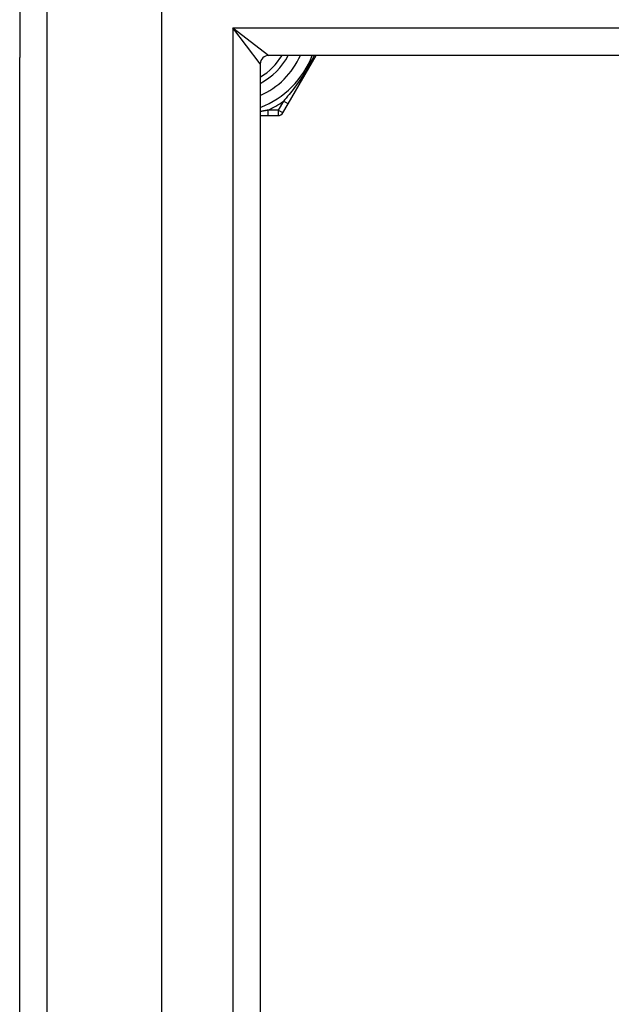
# Model space of a CAD drawing. Header units: inches. Extents: x 96 to 240, y 67 to 108.
# Tile 4 of 33: x 96.11 to 98.24, y 102.42 to 105.96. Entities that reach past the tile are written whole.
import ezdxf

# ---------------------------------------------------------------- set-up
doc = ezdxf.new("R2010")
doc.units = ezdxf.units.IN
doc.header["$MEASUREMENT"] = 0
doc.layers.add('Visible Edges(ANSI)', color=7, linetype='Continuous', lineweight=25)
doc.layers.add('Visible Tangent Edges(ANSI)', color=7, linetype='Continuous', lineweight=25)

msp = doc.modelspace()

# ---------------------------------------------------------------- linework, layer by layer
at = {"layer": 'Visible Edges(ANSI)'}
for p, q in [((96.1077, 106.603), (96.1077, 105.828)), ((96.6195, 68.4106), (96.6195, 105.9933)), ((96.1077, 68.576), (96.1077, 105.828)), ((167.2105, 105.8358), (97.0048, 105.8358)), ((97.0738, 105.661), (97.1748, 105.8359)), ((96.9738, 105.8048), (96.9738, 68.5991)), ((97.0554, 105.6291), (97.0738, 105.661)), ((96.9738, 105.6193), (97.0016, 105.6193)), ((97.0016, 105.6193), (97.0384, 105.6193))]:
    msp.add_line(p, q, dxfattribs=at)
for centre, radius, start, end in [((97.0048, 105.8048), 0.031, 90, 180), ((96.8577, 105.952), 0.2264, 300.8668, 329.1332), ((96.8577, 105.952), 0.3248, 290.9514, 339.0486), ((97.0384, 105.639), 0.0197, 270, 330)]:
    msp.add_arc(centre, radius, start, end, dxfattribs=at)
at = {"layer": 'Visible Tangent Edges(ANSI)'}
for p, q in [((96.2067, 67.801), (96.2067, 106.603)), ((96.8748, 105.9348), (97.0048, 105.8358)), ((96.9738, 105.8048), (96.8748, 105.9348)), ((96.8748, 105.9348), (167.3405, 105.9348)), ((96.8748, 105.9348), (96.8748, 68.4691)), ((97.0568, 105.6709), (97.0384, 105.639)), ((97.0738, 105.661), (97.0568, 105.6709)), ((97.0016, 105.6193), (97.0016, 105.639)), ((97.0384, 105.639), (97.0016, 105.639)), ((97.0554, 105.6291), (97.0384, 105.639)), ((97.0384, 105.639), (97.0384, 105.6193))]:
    msp.add_line(p, q, dxfattribs=at)
at = {"layer": 'Visible Tangent Edges(ANSI)', "flags": 128}
for points in [[(97.1675, 105.8358), (97.1639, 105.8282), (97.1601, 105.8206), (97.1563, 105.813), (97.1523, 105.8055), (97.1482, 105.7979), (97.1439, 105.7904), (97.1396, 105.7829), (97.1352, 105.7755), (97.1307, 105.7682), (97.1261, 105.761), (97.1214, 105.7539), (97.1167, 105.7468), (97.1119, 105.7399), (97.1071, 105.7331), (97.1022, 105.7265), (97.0973, 105.7199), (97.0923, 105.7134), (97.0873, 105.707), (97.0822, 105.7007), (97.0772, 105.6946), (97.0721, 105.6885), (97.067, 105.6825), (97.0619, 105.6766), (97.0568, 105.6709)], [(97.0016, 105.639), (97.0004, 105.6388), (96.9993, 105.6385), (96.9982, 105.6383), (96.997, 105.6381), (96.9959, 105.6378), (96.9947, 105.6376), (96.9936, 105.6374), (96.9924, 105.6371), (96.9913, 105.6369), (96.9901, 105.6367), (96.989, 105.6365), (96.9878, 105.6362), (96.9867, 105.636), (96.9855, 105.6358), (96.9843, 105.6356), (96.9832, 105.6354), (96.982, 105.6351), (96.9808, 105.6349), (96.9797, 105.6347), (96.9785, 105.6345), (96.9773, 105.6343), (96.9762, 105.6341), (96.975, 105.6339), (96.9738, 105.6337)]]:
    msp.add_lwpolyline(points, dxfattribs=at)
at = {"layer": 'Visible Tangent Edges(ANSI)'}
for radius, start, end in [(0.2461, 298.1642, 331.8358), (0.2854, 294.01, 335.99), (0.3445, 294.6913, 305.3087)]:
    msp.add_arc((96.8577, 105.952), radius, start, end, dxfattribs=at)

doc.saveas('drawing.dxf')
